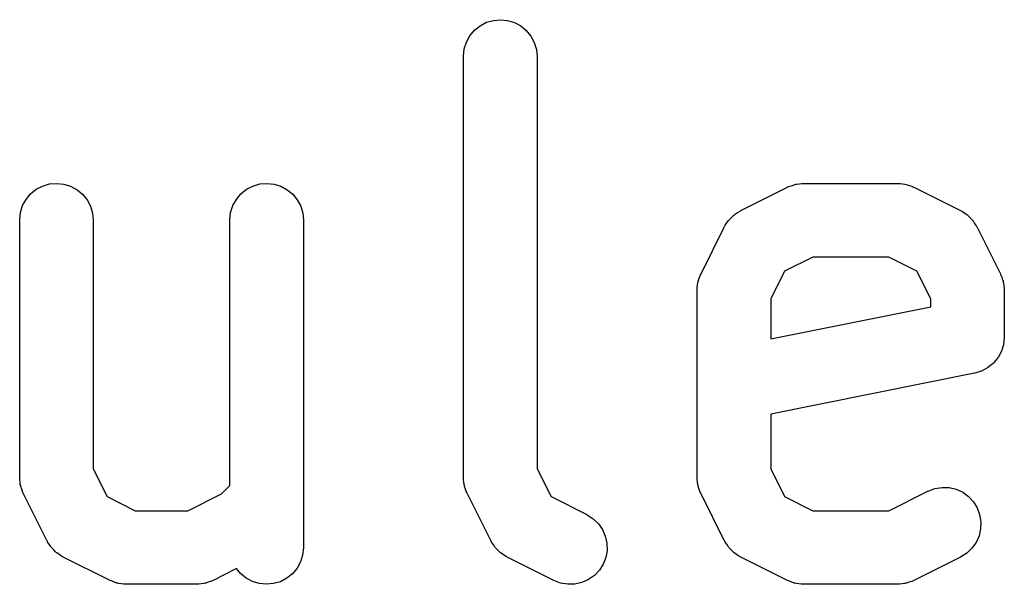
# Model space of a CAD drawing. Extents: x 0.02 to 3.89, y 0.07 to 3.88.
# Tile 101 of 172: x 2.4867 to 2.5658, y 1.058 to 1.1033. Entities that reach past the tile are written whole.
import ezdxf

# ---------------------------------------------------------------- set-up
doc = ezdxf.new("R2010")
doc.units = 0
doc.header["$MEASUREMENT"] = 0
doc.layers.add('BLACK', color=7, linetype='CONTINUOUS')

msp = doc.modelspace()

# ---------------------------------------------------------------- linework, layer by layer
at = {"layer": 'BLACK', "linetype": 'CONTINUOUS'}
for p, q in [((2.5242, 1.10304), (2.52476, 1.1032)), ((2.52476, 1.1032), (2.52533, 1.10325)), ((2.52533, 1.10325), (2.5259, 1.10319)), ((2.5259, 1.10319), (2.52645, 1.10302)), ((2.52287, 1.10197), (2.52324, 1.10241)), ((2.52324, 1.10241), (2.52369, 1.10277)), ((2.52369, 1.10277), (2.5242, 1.10304)), ((2.52645, 1.10302), (2.52696, 1.10275)), ((2.52696, 1.10275), (2.5274, 1.10238)), ((2.5274, 1.10238), (2.52777, 1.10193)), ((2.5226, 1.10146), (2.52287, 1.10197)), ((2.52777, 1.10193), (2.52804, 1.10143)), ((2.52236, 1.10034), (2.52242, 1.10091)), ((2.52242, 1.10091), (2.5226, 1.10146)), ((2.52804, 1.10143), (2.52821, 1.10087)), ((2.52821, 1.10087), (2.52826, 1.1003)), ((2.52236, 1.1003), (2.52236, 1.10034)), ((2.52236, 1.06655), (2.52236, 1.1003)), ((2.52826, 1.1003), (2.52826, 1.06725)), ((2.48807, 1.08965), (2.48858, 1.08991)), ((2.48858, 1.08991), (2.48914, 1.09008)), ((2.48914, 1.09008), (2.48971, 1.09013)), ((2.48971, 1.09013), (2.49028, 1.09007)), ((2.49028, 1.09007), (2.49083, 1.0899)), ((2.49083, 1.0899), (2.49134, 1.08962)), ((2.50494, 1.08965), (2.50546, 1.08991)), ((2.50546, 1.08991), (2.50601, 1.09008)), ((2.50601, 1.09008), (2.50658, 1.09013)), ((2.50658, 1.09013), (2.50716, 1.09007)), ((2.50716, 1.09007), (2.50771, 1.0899)), ((2.50771, 1.0899), (2.50821, 1.08962)), ((2.54461, 1.08794), (2.54836, 1.08982)), ((2.54836, 1.08982), (2.5484, 1.08984)), ((2.5484, 1.08984), (2.54848, 1.08987)), ((2.54848, 1.08987), (2.54856, 1.08991)), ((2.54856, 1.08991), (2.54875, 1.08996)), ((2.54875, 1.08996), (2.54894, 1.09003)), ((2.54894, 1.09003), (2.54902, 1.09005)), ((2.54902, 1.09005), (2.54911, 1.09007)), ((2.54911, 1.09007), (2.54931, 1.09009)), ((2.54931, 1.09009), (2.54951, 1.09012)), ((2.54951, 1.09012), (2.54959, 1.09012)), ((2.54959, 1.09012), (2.54968, 1.09013)), ((2.54968, 1.09013), (2.55718, 1.09013)), ((2.55718, 1.09013), (2.55722, 1.09013)), ((2.55722, 1.09013), (2.55731, 1.09012)), ((2.55731, 1.09012), (2.55739, 1.09012)), ((2.55739, 1.09012), (2.55759, 1.09009)), ((2.55759, 1.09009), (2.55779, 1.09006)), ((2.55779, 1.09006), (2.55788, 1.09004)), ((2.55788, 1.09004), (2.55796, 1.09002)), ((2.55796, 1.09002), (2.55815, 1.08995)), ((2.55815, 1.08995), (2.55834, 1.08989)), ((2.55834, 1.08989), (2.55842, 1.08985)), ((2.55842, 1.08985), (2.5585, 1.08982)), ((2.5585, 1.08982), (2.56225, 1.08794)), ((2.48725, 1.08884), (2.48762, 1.08929)), ((2.48762, 1.08929), (2.48807, 1.08965)), ((2.49134, 1.08962), (2.49178, 1.08926)), ((2.49178, 1.08926), (2.49215, 1.08881)), ((2.50413, 1.08884), (2.5045, 1.08929)), ((2.5045, 1.08929), (2.50494, 1.08965)), ((2.50821, 1.08962), (2.50866, 1.08926)), ((2.50866, 1.08926), (2.50902, 1.08881)), ((2.4868, 1.08779), (2.48697, 1.08834)), ((2.48697, 1.08834), (2.48725, 1.08884)), ((2.49215, 1.08881), (2.49242, 1.0883)), ((2.49242, 1.0883), (2.49259, 1.08775)), ((2.50367, 1.08779), (2.50385, 1.08834)), ((2.50385, 1.08834), (2.50413, 1.08884)), ((2.50902, 1.08881), (2.50929, 1.0883)), ((2.50929, 1.0883), (2.50946, 1.08775)), ((2.48674, 1.08722), (2.4868, 1.08779)), ((2.49259, 1.08775), (2.49264, 1.08718)), ((2.50361, 1.08722), (2.50367, 1.08779)), ((2.50946, 1.08775), (2.50951, 1.08718)), ((2.5437, 1.08724), (2.54387, 1.08739)), ((2.54387, 1.08739), (2.54402, 1.08756)), ((2.54402, 1.08756), (2.54408, 1.08759)), ((2.54408, 1.08759), (2.54412, 1.08764)), ((2.54412, 1.08764), (2.54431, 1.08776)), ((2.54431, 1.08776), (2.5445, 1.08788)), ((2.5445, 1.08788), (2.54456, 1.08791)), ((2.54456, 1.08791), (2.54461, 1.08794)), ((2.56225, 1.08794), (2.56229, 1.08792)), ((2.56229, 1.08792), (2.56234, 1.08789)), ((2.56234, 1.08789), (2.5624, 1.08786)), ((2.5624, 1.08786), (2.56258, 1.08773)), ((2.56258, 1.08773), (2.56277, 1.08761)), ((2.56277, 1.08761), (2.56282, 1.08757)), ((2.56282, 1.08757), (2.56287, 1.08753)), ((2.56287, 1.08753), (2.56302, 1.08737)), ((2.56302, 1.08737), (2.56318, 1.08721)), ((2.48674, 1.08718), (2.48674, 1.08722)), ((2.48674, 1.06655), (2.48674, 1.08718)), ((2.49264, 1.08718), (2.49264, 1.06725)), ((2.50361, 1.08718), (2.50361, 1.08722)), ((2.50361, 1.0659), (2.50361, 1.08718)), ((2.50951, 1.08718), (2.50951, 1.06093)), ((2.54142, 1.08287), (2.54329, 1.08662)), ((2.54329, 1.08662), (2.54331, 1.08666)), ((2.54331, 1.08666), (2.54334, 1.08671)), ((2.54334, 1.08671), (2.54337, 1.08677)), ((2.54337, 1.08677), (2.5435, 1.08695)), ((2.5435, 1.08695), (2.54362, 1.08714)), ((2.54362, 1.08714), (2.54367, 1.08719)), ((2.54367, 1.08719), (2.5437, 1.08724)), ((2.56318, 1.08721), (2.56322, 1.08716)), ((2.56322, 1.08716), (2.56326, 1.08711)), ((2.56326, 1.08711), (2.56338, 1.08692)), ((2.56338, 1.08692), (2.56351, 1.08673)), ((2.56351, 1.08673), (2.56354, 1.08668)), ((2.56354, 1.08668), (2.56357, 1.08662)), ((2.56357, 1.08662), (2.56545, 1.08287)), ((2.55038, 1.08422), (2.54813, 1.0831)), ((2.55648, 1.08422), (2.55038, 1.08422)), ((2.55873, 1.0831), (2.55648, 1.08422)), ((2.54128, 1.08252), (2.54134, 1.08272)), ((2.54134, 1.08272), (2.54138, 1.08279)), ((2.54138, 1.08279), (2.54142, 1.08287)), ((2.54813, 1.0831), (2.54701, 1.08086)), ((2.55985, 1.08086), (2.55873, 1.0831)), ((2.56545, 1.08287), (2.56546, 1.08284)), ((2.56546, 1.08284), (2.56549, 1.08275)), ((2.56549, 1.08275), (2.56553, 1.08268)), ((2.56553, 1.08268), (2.56559, 1.08248)), ((2.54111, 1.08177), (2.54115, 1.08197)), ((2.54115, 1.08197), (2.54117, 1.08217)), ((2.54117, 1.08217), (2.54119, 1.08225)), ((2.54119, 1.08225), (2.54121, 1.08233)), ((2.54121, 1.08233), (2.54128, 1.08252)), ((2.56559, 1.08248), (2.56566, 1.08229)), ((2.56566, 1.08229), (2.56568, 1.08221)), ((2.56568, 1.08221), (2.5657, 1.08213)), ((2.5657, 1.08213), (2.56572, 1.08192)), ((2.56572, 1.08192), (2.56575, 1.08173)), ((2.5411, 1.08159), (2.54111, 1.08168)), ((2.5411, 1.08155), (2.5411, 1.08159)), ((2.5411, 1.06655), (2.5411, 1.08155)), ((2.54111, 1.08168), (2.54111, 1.08177)), ((2.56575, 1.08173), (2.56575, 1.08164)), ((2.56575, 1.08164), (2.56576, 1.08155)), ((2.56576, 1.08155), (2.56576, 1.0778)), ((2.54701, 1.08086), (2.54701, 1.07766)), ((2.54701, 1.07766), (2.55985, 1.08022)), ((2.55985, 1.08022), (2.55985, 1.08086)), ((2.56569, 1.07719), (2.56561, 1.07693)), ((2.5657, 1.07721), (2.56569, 1.0772)), ((2.56569, 1.0772), (2.56569, 1.07719)), ((2.56573, 1.07749), (2.5657, 1.07721)), ((2.56576, 1.07776), (2.56573, 1.07749)), ((2.56576, 1.0778), (2.56576, 1.07779)), ((2.56576, 1.07779), (2.56576, 1.07779)), ((2.56576, 1.07779), (2.56576, 1.07779)), ((2.56576, 1.07779), (2.56576, 1.07776)), ((2.56539, 1.0764), (2.56526, 1.07616)), ((2.56552, 1.07664), (2.56539, 1.0764)), ((2.56553, 1.07666), (2.56552, 1.07665)), ((2.56552, 1.07665), (2.56552, 1.07664)), ((2.56561, 1.07693), (2.56553, 1.07666)), ((2.56466, 1.07552), (2.56444, 1.07535)), ((2.56487, 1.07569), (2.56466, 1.07552)), ((2.56488, 1.0757), (2.56487, 1.07569)), ((2.56489, 1.07571), (2.56488, 1.0757)), ((2.56506, 1.07592), (2.56489, 1.07571)), ((2.56524, 1.07613), (2.56506, 1.07592)), ((2.56525, 1.07615), (2.56524, 1.07613)), ((2.56526, 1.07616), (2.56525, 1.07615)), ((2.56338, 1.07491), (2.54701, 1.07163)), ((2.56365, 1.07499), (2.56338, 1.07491)), ((2.56391, 1.07507), (2.56365, 1.07499)), ((2.56392, 1.07507), (2.56391, 1.07507)), ((2.56394, 1.07508), (2.56392, 1.07507)), ((2.56418, 1.0752), (2.56394, 1.07508)), ((2.56442, 1.07533), (2.56418, 1.0752)), ((2.56443, 1.07534), (2.56442, 1.07533)), ((2.56444, 1.07535), (2.56443, 1.07534)), ((2.54701, 1.07163), (2.54701, 1.06725)), ((2.49264, 1.06725), (2.49376, 1.06501)), ((2.52826, 1.06725), (2.52938, 1.06501)), ((2.54701, 1.06725), (2.54813, 1.06501)), ((2.48674, 1.06647), (2.48674, 1.06655)), ((2.48674, 1.06638), (2.48674, 1.06647)), ((2.48677, 1.06618), (2.48674, 1.06638)), ((2.48679, 1.06598), (2.48677, 1.06618)), ((2.48682, 1.0659), (2.48679, 1.06598)), ((2.52237, 1.06647), (2.52236, 1.06655)), ((2.52236, 1.06638), (2.52237, 1.06647)), ((2.52239, 1.06618), (2.52236, 1.06638)), ((2.52241, 1.06598), (2.52239, 1.06618)), ((2.52244, 1.0659), (2.52241, 1.06598)), ((2.54111, 1.06647), (2.5411, 1.06655)), ((2.54111, 1.06638), (2.54111, 1.06647)), ((2.54114, 1.06618), (2.54111, 1.06638)), ((2.54116, 1.06598), (2.54114, 1.06618)), ((2.54119, 1.0659), (2.54116, 1.06598)), ((2.48683, 1.06581), (2.48682, 1.0659)), ((2.4869, 1.06562), (2.48683, 1.06581)), ((2.48696, 1.06543), (2.4869, 1.06562)), ((2.487, 1.06535), (2.48696, 1.06543)), ((2.48703, 1.06527), (2.487, 1.06535)), ((2.48705, 1.06523), (2.48703, 1.06527)), ((2.48892, 1.06148), (2.48705, 1.06523)), ((2.50024, 1.06388), (2.50294, 1.06523)), ((2.50294, 1.06523), (2.50361, 1.0659)), ((2.52245, 1.06581), (2.52244, 1.0659)), ((2.52252, 1.06562), (2.52245, 1.06581)), ((2.52258, 1.06543), (2.52252, 1.06562)), ((2.52262, 1.06535), (2.52258, 1.06543)), ((2.52265, 1.06527), (2.52262, 1.06535)), ((2.52267, 1.06523), (2.52265, 1.06527)), ((2.52454, 1.06148), (2.52267, 1.06523)), ((2.5412, 1.06581), (2.54119, 1.0659)), ((2.54127, 1.06562), (2.5412, 1.06581)), ((2.54133, 1.06543), (2.54127, 1.06562)), ((2.54137, 1.06535), (2.54133, 1.06543)), ((2.5414, 1.06527), (2.54137, 1.06535)), ((2.54142, 1.06523), (2.5414, 1.06527)), ((2.54329, 1.06148), (2.54142, 1.06523)), ((2.55648, 1.06388), (2.55961, 1.06545)), ((2.55961, 1.06545), (2.55965, 1.06546)), ((2.55965, 1.06546), (2.56019, 1.06566)), ((2.56019, 1.06566), (2.56076, 1.06575)), ((2.56076, 1.06575), (2.56133, 1.06573)), ((2.56133, 1.06573), (2.56189, 1.0656)), ((2.56189, 1.0656), (2.56242, 1.06536)), ((2.56242, 1.06536), (2.56288, 1.06502)), ((2.49376, 1.06501), (2.49601, 1.06388)), ((2.52938, 1.06501), (2.53225, 1.06357)), ((2.54813, 1.06501), (2.55038, 1.06388)), ((2.56288, 1.06502), (2.56328, 1.0646)), ((2.56328, 1.0646), (2.56358, 1.06411)), ((2.49601, 1.06388), (2.50024, 1.06388)), ((2.55038, 1.06388), (2.55648, 1.06388)), ((2.56358, 1.06411), (2.56378, 1.06357)), ((2.53225, 1.06357), (2.53229, 1.06355)), ((2.53229, 1.06355), (2.53277, 1.06324)), ((2.53277, 1.06324), (2.53319, 1.06284)), ((2.53319, 1.06284), (2.53352, 1.06236)), ((2.56378, 1.06357), (2.56388, 1.063)), ((2.56388, 1.063), (2.56386, 1.06242)), ((2.53352, 1.06236), (2.53374, 1.06183)), ((2.56386, 1.06242), (2.56373, 1.06186)), ((2.48896, 1.06143), (2.48892, 1.06148)), ((2.48898, 1.06137), (2.48896, 1.06143)), ((2.48911, 1.06119), (2.48898, 1.06137)), ((2.52458, 1.06143), (2.52454, 1.06148)), ((2.5246, 1.06137), (2.52458, 1.06143)), ((2.52473, 1.06119), (2.5246, 1.06137)), ((2.53374, 1.06183), (2.53387, 1.06127)), ((2.53387, 1.06127), (2.53388, 1.06069)), ((2.54332, 1.06143), (2.54329, 1.06148)), ((2.54335, 1.06137), (2.54332, 1.06143)), ((2.54348, 1.06119), (2.54335, 1.06137)), ((2.56349, 1.06134), (2.56316, 1.06087)), ((2.56373, 1.06186), (2.56349, 1.06134)), ((2.48923, 1.061), (2.48911, 1.06119)), ((2.48927, 1.06095), (2.48923, 1.061)), ((2.48931, 1.0609), (2.48927, 1.06095)), ((2.48947, 1.06074), (2.48931, 1.0609)), ((2.48962, 1.06058), (2.48947, 1.06074)), ((2.48968, 1.06054), (2.48962, 1.06058)), ((2.48972, 1.0605), (2.48968, 1.06054)), ((2.48991, 1.06037), (2.48972, 1.0605)), ((2.50951, 1.06089), (2.50945, 1.06032)), ((2.50951, 1.06093), (2.50951, 1.06089)), ((2.52485, 1.061), (2.52473, 1.06119)), ((2.52489, 1.06095), (2.52485, 1.061)), ((2.52493, 1.0609), (2.52489, 1.06095)), ((2.52509, 1.06074), (2.52493, 1.0609)), ((2.52525, 1.06058), (2.52509, 1.06074)), ((2.5253, 1.06054), (2.52525, 1.06058)), ((2.52534, 1.0605), (2.5253, 1.06054)), ((2.52553, 1.06037), (2.52534, 1.0605)), ((2.53388, 1.06069), (2.53378, 1.06013)), ((2.5436, 1.061), (2.54348, 1.06119)), ((2.54364, 1.06095), (2.5436, 1.061)), ((2.54368, 1.0609), (2.54364, 1.06095)), ((2.54384, 1.06074), (2.54368, 1.0609)), ((2.54399, 1.06058), (2.54384, 1.06074)), ((2.54405, 1.06054), (2.54399, 1.06058)), ((2.54409, 1.0605), (2.54405, 1.06054)), ((2.54428, 1.06037), (2.54409, 1.0605)), ((2.56274, 1.06047), (2.56225, 1.06016)), ((2.56316, 1.06087), (2.56274, 1.06047)), ((2.49009, 1.06024), (2.48991, 1.06037)), ((2.49015, 1.06022), (2.49009, 1.06024)), ((2.49021, 1.06018), (2.49015, 1.06022)), ((2.49024, 1.06016), (2.49021, 1.06018)), ((2.49399, 1.05829), (2.49024, 1.06016)), ((2.50928, 1.05977), (2.509, 1.05926)), ((2.50945, 1.06032), (2.50928, 1.05977)), ((2.52572, 1.06024), (2.52553, 1.06037)), ((2.52577, 1.06022), (2.52572, 1.06024)), ((2.52583, 1.06018), (2.52577, 1.06022)), ((2.52586, 1.06016), (2.52583, 1.06018)), ((2.52961, 1.05829), (2.52586, 1.06016)), ((2.53378, 1.06013), (2.53357, 1.05959)), ((2.54446, 1.06024), (2.54428, 1.06037)), ((2.54452, 1.06022), (2.54446, 1.06024)), ((2.54457, 1.06018), (2.54452, 1.06022)), ((2.54461, 1.06016), (2.54457, 1.06018)), ((2.54836, 1.05829), (2.54461, 1.06016)), ((2.56225, 1.06016), (2.5585, 1.05829)), ((2.50415, 1.05924), (2.50226, 1.05829)), ((2.50447, 1.05885), (2.50415, 1.05924)), ((2.509, 1.05926), (2.50863, 1.05882)), ((2.53326, 1.05911), (2.53286, 1.05869)), ((2.53357, 1.05959), (2.53326, 1.05911)), ((2.49407, 1.05826), (2.49399, 1.05829)), ((2.49415, 1.05822), (2.49407, 1.05826)), ((2.49434, 1.05816), (2.49415, 1.05822)), ((2.49453, 1.05808), (2.49434, 1.05816)), ((2.49462, 1.05807), (2.49453, 1.05808)), ((2.50187, 1.05814), (2.50168, 1.05807)), ((2.50206, 1.0582), (2.50187, 1.05814)), ((2.50214, 1.05824), (2.50206, 1.0582)), ((2.50222, 1.05827), (2.50214, 1.05824)), ((2.50226, 1.05829), (2.50222, 1.05827)), ((2.50491, 1.05848), (2.50447, 1.05885)), ((2.50542, 1.05821), (2.50491, 1.05848)), ((2.50597, 1.05804), (2.50542, 1.05821)), ((2.50767, 1.05819), (2.50711, 1.05803)), ((2.50818, 1.05846), (2.50767, 1.05819)), ((2.50863, 1.05882), (2.50818, 1.05846)), ((2.53015, 1.05808), (2.52961, 1.05829)), ((2.53072, 1.05798), (2.53015, 1.05808)), ((2.53186, 1.05813), (2.5313, 1.058)), ((2.53238, 1.05836), (2.53186, 1.05813)), ((2.53286, 1.05869), (2.53238, 1.05836)), ((2.54844, 1.05826), (2.54836, 1.05829)), ((2.54852, 1.05822), (2.54844, 1.05826)), ((2.54871, 1.05816), (2.54852, 1.05822)), ((2.5489, 1.05808), (2.54871, 1.05816)), ((2.54898, 1.05807), (2.5489, 1.05808)), ((2.55811, 1.05814), (2.55792, 1.05807)), ((2.55831, 1.0582), (2.55811, 1.05814)), ((2.55838, 1.05824), (2.55831, 1.0582)), ((2.55846, 1.05827), (2.55838, 1.05824)), ((2.5585, 1.05829), (2.55846, 1.05827)), ((2.4947, 1.05804), (2.49462, 1.05807)), ((2.4949, 1.05802), (2.4947, 1.05804)), ((2.4951, 1.05798), (2.4949, 1.05802)), ((2.49519, 1.05799), (2.4951, 1.05798)), ((2.49527, 1.05798), (2.49519, 1.05799)), ((2.49531, 1.05798), (2.49527, 1.05798)), ((2.50094, 1.05798), (2.49531, 1.05798)), ((2.50102, 1.05799), (2.50094, 1.05798)), ((2.50111, 1.05798), (2.50102, 1.05799)), ((2.50131, 1.05801), (2.50111, 1.05798)), ((2.50151, 1.05803), (2.50131, 1.05801)), ((2.50159, 1.05806), (2.50151, 1.05803)), ((2.50168, 1.05807), (2.50159, 1.05806)), ((2.50654, 1.05798), (2.50597, 1.05804)), ((2.50711, 1.05803), (2.50654, 1.05798)), ((2.5313, 1.058), (2.53072, 1.05798)), ((2.54907, 1.05804), (2.54898, 1.05807)), ((2.54927, 1.05802), (2.54907, 1.05804)), ((2.54947, 1.05798), (2.54927, 1.05802)), ((2.54955, 1.05799), (2.54947, 1.05798)), ((2.54964, 1.05798), (2.54955, 1.05799)), ((2.54968, 1.05798), (2.54964, 1.05798)), ((2.55718, 1.05798), (2.54968, 1.05798)), ((2.55727, 1.05799), (2.55718, 1.05798)), ((2.55735, 1.05798), (2.55727, 1.05799)), ((2.55755, 1.05801), (2.55735, 1.05798)), ((2.55775, 1.05803), (2.55755, 1.05801)), ((2.55784, 1.05806), (2.55775, 1.05803)), ((2.55792, 1.05807), (2.55784, 1.05806))]:
    msp.add_line(p, q, dxfattribs=at)

doc.saveas('drawing.dxf')
